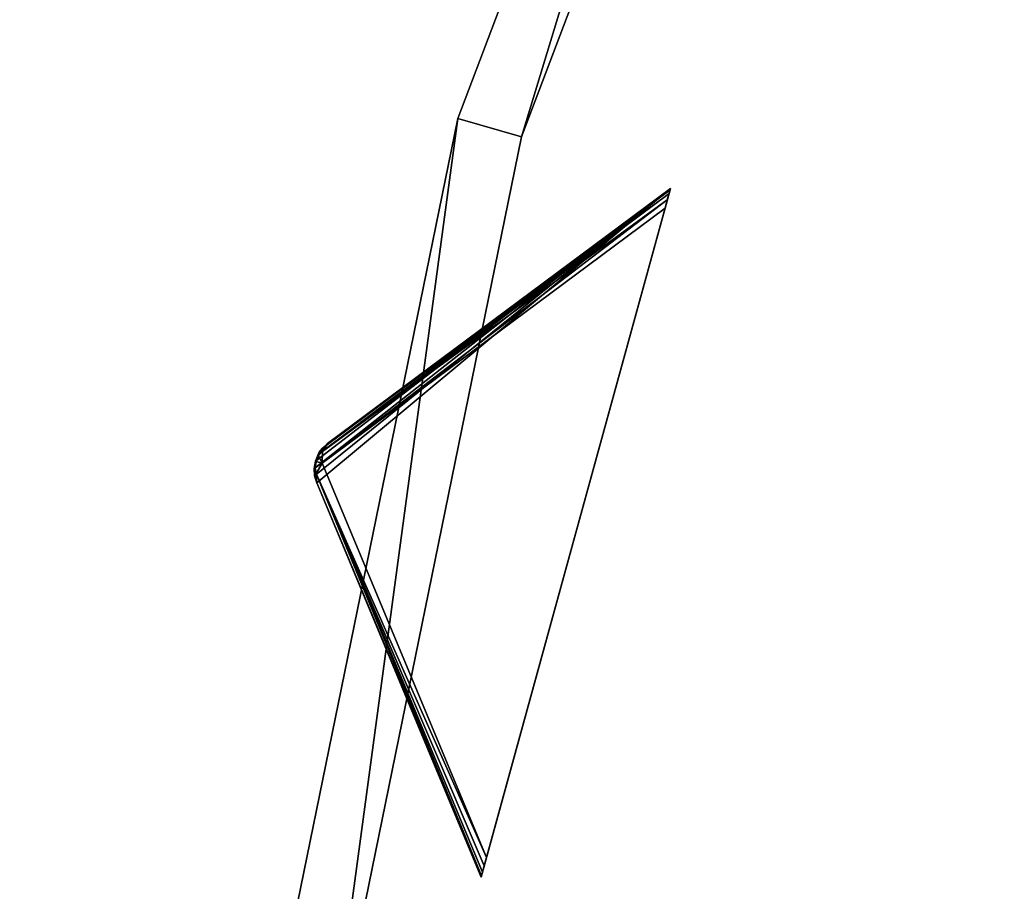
# Model space of a CAD drawing. Extents: x 1035 to 1594, y -280 to 280.
# Tile 164 of 256: x 1124 to 1153, y 28 to 54. Entities that reach past the tile are written whole.
import ezdxf

# ---------------------------------------------------------------- set-up
doc = ezdxf.new("R2010")
doc.units = 0
doc.header["$LTSCALE"] = 25.4
doc.layers.get('0').update_dxf_attribs({"color": 13, "linetype": 'CONTINUOUS'})

# ---------------------------------------------------------------- blocks, each defined once
blk = doc.blocks.new('GRUPUJ_2')
at = {"color": 254}
mesh = blk.add_polyface(dxfattribs=at)
corners = [(14.837, 235.741, 150), (4.191, 226.879, 139.866), (9.14, 215.009, 150), (4.129, 227.091, 139.717), (4.115, 227.311, 139.625), (4.15, 227.529, 139.594), (4.231, 227.734, 139.625), (4.356, 227.916, 139.717), (4.517, 228.067, 139.866)]
mesh.append_faces([[corners[k] for k in face] for face in [(0, 1, 2), (7, 0, 8)]], dxfattribs={"vtx0": -1, "color": 254})
mesh.append_faces([[corners[k] for k in face] for face in [(1, 0, 3), (3, 0, 4), (4, 0, 5), (5, 0, 6), (6, 0, 7)]], dxfattribs={"vtx0": -1, "vtx1": -1, "color": 254})
mesh = blk.add_polyface(dxfattribs=at)
corners = [(4.517, 228.067, 10.75), (14.837, 235.741, 0.616), (4.361, 227.828, 10.41)]
mesh.append_faces([[corners[k] for k in face] for face in [(0, 1, 2)]], dxfattribs={"color": 254})
mesh = blk.add_polyface(dxfattribs=at)
corners = [(4.361, 227.828, 10.41), (14.837, 235.741, 0.616), (14.827, 235.701, 0.357)]
mesh.append_faces([[corners[k] for k in face] for face in [(0, 1, 2)]], dxfattribs={"color": 254})
mesh = blk.add_polyface(dxfattribs=at)
corners = [(14.827, 235.701, 0.357), (14.794, 235.585, 0.162), (4.361, 227.828, 10.41)]
mesh.append_faces([[corners[k] for k in face] for face in [(0, 1, 2)]], dxfattribs={"color": 254})
mesh = blk.add_polyface(dxfattribs=at)
corners = [(14.794, 235.585, 0.162), (14.743, 235.397, 0.041), (4.361, 227.828, 10.41)]
mesh.append_faces([[corners[k] for k in face] for face in [(0, 1, 2)]], dxfattribs={"color": 254})
mesh = blk.add_polyface(dxfattribs=at)
corners = [(4.517, 228.067, 10.75), (14.837, 235.741, 150), (14.837, 235.741, 0.616), (4.517, 228.067, 139.866)]
mesh.append_faces([[corners[k] for k in face] for face in [(0, 1, 2), (1, 0, 3)]], dxfattribs={"vtx0": -1, "color": 254})
mesh = blk.add_polyface(dxfattribs=at)
corners = [(9.151, 215.049, 0.357), (9.14, 215.009, 150), (9.14, 215.009, 0.616), (14.837, 235.741, 150), (9.183, 215.165, 0.162), (9.235, 215.353, 0.041), (9.303, 215.603), (14.674, 235.147), (14.743, 235.397, 0.041), (14.794, 235.585, 0.162), (14.827, 235.701, 0.357), (14.837, 235.741, 0.616)]
mesh.append_faces([[corners[k] for k in face] for face in [(0, 1, 2), (3, 10, 11)]], dxfattribs={"vtx0": -1, "color": 254})
mesh.append_faces([[corners[k] for k in face] for face in [(1, 0, 3)]], dxfattribs={"vtx0": -1, "vtx1": -1, "color": 254})
mesh.append_faces([[corners[k] for k in face] for face in [(3, 0, 4), (3, 4, 5), (3, 5, 6), (3, 6, 7), (3, 7, 8), (3, 8, 9), (3, 9, 10)]], dxfattribs={"vtx0": -1, "vtx2": -1, "color": 254})
mesh = blk.add_polyface(dxfattribs=at)
corners = [(14.743, 235.397, 0.041), (14.674, 235.147), (4.354, 227.473, 10.134)]
mesh.append_faces([[corners[k] for k in face] for face in [(0, 1, 2)]], dxfattribs={"color": 254})
mesh = blk.add_polyface(dxfattribs=at)
corners = [(14.743, 235.397, 0.041), (4.354, 227.473, 10.134), (4.361, 227.828, 10.41)]
mesh.append_faces([[corners[k] for k in face] for face in [(0, 1, 2)]], dxfattribs={"color": 254})
mesh = blk.add_polyface(dxfattribs=at)
corners = [(14.674, 235.147), (9.303, 215.603), (4.354, 227.473, 10.134)]
mesh.append_faces([[corners[k] for k in face] for face in [(0, 1, 2)]], dxfattribs={"color": 254})
mesh = blk.add_polyface(dxfattribs=at)
corners = [(4.356, 227.916, 139.717), (4.269, 227.799, 10.75), (4.231, 227.734, 139.625)]
mesh.append_faces([[corners[k] for k in face] for face in [(0, 1, 2)]], dxfattribs={"color": 254})
mesh = blk.add_polyface(dxfattribs=at)
corners = [(4.517, 228.067, 10.75), (4.361, 227.828, 10.41), (4.248, 227.701, 10.507)]
mesh.append_faces([[corners[k] for k in face] for face in [(0, 1, 2)]], dxfattribs={"color": 254})
mesh = blk.add_polyface(dxfattribs=at)
corners = [(4.517, 228.067, 10.75), (4.248, 227.701, 10.507), (4.269, 227.799, 10.75)]
mesh.append_faces([[corners[k] for k in face] for face in [(0, 1, 2)]], dxfattribs={"color": 254})
mesh = blk.add_polyface(dxfattribs=at)
corners = [(4.517, 228.067, 10.75), (4.269, 227.799, 10.75), (4.356, 227.916, 139.717)]
mesh.append_faces([[corners[k] for k in face] for face in [(0, 1, 2)]], dxfattribs={"color": 254})
mesh = blk.add_polyface(dxfattribs=at)
corners = [(4.517, 228.067, 139.866), (4.517, 228.067, 10.75), (4.356, 227.916, 139.717)]
mesh.append_faces([[corners[k] for k in face] for face in [(0, 1, 2)]], dxfattribs={"color": 254})
mesh = blk.add_polyface(dxfattribs=at)
corners = [(4.231, 227.734, 10.75), (4.115, 227.311, 139.625), (4.15, 227.529, 139.594)]
mesh.append_faces([[corners[k] for k in face] for face in [(0, 1, 2)]], dxfattribs={"color": 254})
mesh = blk.add_polyface(dxfattribs=at)
corners = [(4.231, 227.734, 10.75), (4.248, 227.701, 10.507), (4.115, 227.311, 10.75)]
mesh.append_faces([[corners[k] for k in face] for face in [(0, 1, 2)]], dxfattribs={"color": 254})
mesh = blk.add_polyface(dxfattribs=at)
corners = [(4.231, 227.734, 10.75), (4.115, 227.311, 10.75), (4.115, 227.311, 139.625)]
mesh.append_faces([[corners[k] for k in face] for face in [(0, 1, 2)]], dxfattribs={"color": 254})
mesh = blk.add_polyface(dxfattribs=at)
corners = [(4.248, 227.701, 10.507), (4.171, 227.523, 10.541), (4.115, 227.311, 10.75)]
mesh.append_faces([[corners[k] for k in face] for face in [(0, 1, 2)]], dxfattribs={"color": 254})
mesh = blk.add_polyface(dxfattribs=at)
corners = [(4.231, 227.734, 10.75), (4.15, 227.529, 139.594), (4.231, 227.734, 139.625)]
mesh.append_faces([[corners[k] for k in face] for face in [(0, 1, 2)]], dxfattribs={"color": 254})
mesh = blk.add_polyface(dxfattribs=at)
corners = [(4.248, 227.701, 10.507), (4.354, 227.473, 10.134), (4.171, 227.523, 10.541)]
mesh.append_faces([[corners[k] for k in face] for face in [(0, 1, 2)]], dxfattribs={"color": 254})
mesh = blk.add_polyface(dxfattribs=at)
corners = [(4.269, 227.799, 10.75), (4.231, 227.734, 10.75), (4.231, 227.734, 139.625)]
mesh.append_faces([[corners[k] for k in face] for face in [(0, 1, 2)]], dxfattribs={"color": 254})
mesh = blk.add_polyface(dxfattribs=at)
corners = [(4.269, 227.799, 10.75), (4.248, 227.701, 10.507), (4.231, 227.734, 10.75)]
mesh.append_faces([[corners[k] for k in face] for face in [(0, 1, 2)]], dxfattribs={"color": 254})
mesh = blk.add_polyface(dxfattribs=at)
corners = [(4.361, 227.828, 10.41), (4.354, 227.473, 10.134), (4.248, 227.701, 10.507)]
mesh.append_faces([[corners[k] for k in face] for face in [(0, 1, 2)]], dxfattribs={"color": 254})
mesh = blk.add_polyface(dxfattribs=at)
corners = [(4.146, 227.332, 10.507), (4.179, 227.165, 10.41), (4.114, 227.236, 10.75)]
mesh.append_faces([[corners[k] for k in face] for face in [(0, 1, 2)]], dxfattribs={"color": 254})
mesh = blk.add_polyface(dxfattribs=at)
corners = [(4.146, 227.332, 10.507), (4.114, 227.236, 10.75), (4.115, 227.311, 10.75)]
mesh.append_faces([[corners[k] for k in face] for face in [(0, 1, 2)]], dxfattribs={"color": 254})
mesh = blk.add_polyface(dxfattribs=at)
corners = [(4.115, 227.311, 10.75), (4.114, 227.236, 10.75), (4.191, 226.879, 139.866)]
mesh.append_faces([[corners[k] for k in face] for face in [(0, 1, 2)]], dxfattribs={"color": 254})
mesh = blk.add_polyface(dxfattribs=at)
corners = [(4.171, 227.523, 10.541), (4.146, 227.332, 10.507), (4.115, 227.311, 10.75)]
mesh.append_faces([[corners[k] for k in face] for face in [(0, 1, 2)]], dxfattribs={"color": 254})
mesh = blk.add_polyface(dxfattribs=at)
corners = [(4.115, 227.311, 10.75), (4.129, 227.091, 139.717), (4.115, 227.311, 139.625)]
mesh.append_faces([[corners[k] for k in face] for face in [(0, 1, 2)]], dxfattribs={"color": 254})
mesh = blk.add_polyface(dxfattribs=at)
corners = [(4.115, 227.311, 10.75), (4.191, 226.879, 139.866), (4.129, 227.091, 139.717)]
mesh.append_faces([[corners[k] for k in face] for face in [(0, 1, 2)]], dxfattribs={"color": 254})
mesh = blk.add_polyface(dxfattribs=at)
corners = [(4.171, 227.523, 10.541), (4.354, 227.473, 10.134), (4.146, 227.332, 10.507)]
mesh.append_faces([[corners[k] for k in face] for face in [(0, 1, 2)]], dxfattribs={"color": 254})
mesh = blk.add_polyface(dxfattribs=at)
corners = [(4.354, 227.473, 10.134), (4.179, 227.165, 10.41), (4.146, 227.332, 10.507)]
mesh.append_faces([[corners[k] for k in face] for face in [(0, 1, 2)]], dxfattribs={"color": 254})
mesh = blk.add_polyface(dxfattribs=at)
corners = [(4.354, 227.473, 10.134), (9.303, 215.603), (4.179, 227.165, 10.41)]
mesh.append_faces([[corners[k] for k in face] for face in [(0, 1, 2)]], dxfattribs={"color": 254})
mesh = blk.add_polyface(dxfattribs=at)
corners = [(4.114, 227.236, 10.75), (4.191, 226.879, 10.75), (4.191, 226.879, 139.866)]
mesh.append_faces([[corners[k] for k in face] for face in [(0, 1, 2)]], dxfattribs={"color": 254})
mesh = blk.add_polyface(dxfattribs=at)
corners = [(4.114, 227.236, 10.75), (4.179, 227.165, 10.41), (4.191, 226.879, 10.75)]
mesh.append_faces([[corners[k] for k in face] for face in [(0, 1, 2)]], dxfattribs={"color": 254})
mesh = blk.add_polyface(dxfattribs=at)
corners = [(4.179, 227.165, 10.41), (9.151, 215.049, 0.357), (4.191, 226.879, 10.75)]
mesh.append_faces([[corners[k] for k in face] for face in [(0, 1, 2)]], dxfattribs={"color": 254})
mesh = blk.add_polyface(dxfattribs=at)
corners = [(4.179, 227.165, 10.41), (9.183, 215.165, 0.162), (9.151, 215.049, 0.357)]
mesh.append_faces([[corners[k] for k in face] for face in [(0, 1, 2)]], dxfattribs={"color": 254})
mesh = blk.add_polyface(dxfattribs=at)
corners = [(4.179, 227.165, 10.41), (9.303, 215.603), (9.235, 215.353, 0.041)]
mesh.append_faces([[corners[k] for k in face] for face in [(0, 1, 2)]], dxfattribs={"color": 254})
mesh = blk.add_polyface(dxfattribs=at)
corners = [(4.179, 227.165, 10.41), (9.235, 215.353, 0.041), (9.183, 215.165, 0.162)]
mesh.append_faces([[corners[k] for k in face] for face in [(0, 1, 2)]], dxfattribs={"color": 254})
mesh = blk.add_polyface(dxfattribs=at)
corners = [(4.191, 226.879, 139.866), (9.14, 215.009, 0.616), (9.14, 215.009, 150), (4.191, 226.879, 10.75)]
mesh.append_faces([[corners[k] for k in face] for face in [(0, 1, 2), (1, 0, 3)]], dxfattribs={"vtx0": -1, "color": 254})
mesh = blk.add_polyface(dxfattribs=at)
corners = [(4.191, 226.879, 10.75), (9.151, 215.049, 0.357), (9.14, 215.009, 0.616)]
mesh.append_faces([[corners[k] for k in face] for face in [(0, 1, 2)]], dxfattribs={"color": 254})
blk = doc.blocks.new('CRISTAL-M-7628-7627_STL_1')
at = {"color": 0}
blk.add_blockref('GRUPUJ_2', (99.022, -186.38, 117.002), dxfattribs=at)
at = {"color": 250}
mesh = blk.add_polyface(dxfattribs=at)
corners = [(5.38, -11.274, 430.002), (7.378, -11.194, 430.002), (7.194, 33.75, 430.002), (10.811, -56.007, 430.002), (12.771, -55.607, 430.002), (23.348, -99.289, 430.002), (25.218, -98.58, 430.002), (42.665, -140, 430.002), (44.397, -139, 430.002), (68.263, -177.085, 430.002), (69.812, -175.82, 430.002), (99.478, -209.583, 430.002), (100.804, -208.086, 430.002), (135.502, -236.653, 430.002), (136.571, -234.963, 430.002), (175.402, -257.594, 430.002), (176.186, -255.754, 430.002), (218.144, -271.864, 430.002), (218.623, -269.922, 430.002), (262.622, -279.092, 430.002), (262.783, -277.099, 430.002), (285.152, -280, 430.002), (285.152, -278, 430.002), (307.683, -279.092, 430.002), (307.522, -277.099, 430.002), (351.682, -269.922, 430.002), (352.161, -271.864, 430.002), (394.119, -255.754, 430.002), (394.903, -257.594, 430.002), (433.734, -234.963, 430.002), (434.803, -236.653, 430.002), (469.501, -208.086, 430.002), (470.827, -209.583, 430.002), (500.493, -175.82, 430.002), (502.042, -177.085, 430.002), (525.908, -139, 430.002), (527.64, -140, 430.002), (545.087, -98.58, 430.002), (546.957, -99.289, 430.002), (557.534, -55.607, 430.002), (559.494, -56.007, 430.002), (562.927, -11.194, 430.002), (564.925, -11.274, 430.002), (563.111, 33.75, 430.002), (9.179, 33.509, 430.002), (16.207, 77.901, 430.002), (18.128, 77.344, 430.002), (32.186, 120.034, 430.002), (33.993, 119.177, 430.002), (54.717, 159.058, 430.002), (56.363, 157.922, 430.002), (83.216, 193.963, 430.002), (84.658, 192.577, 430.002), (116.945, 223.844, 430.002), (118.146, 222.245, 430.002), (155.03, 247.928, 430.002), (155.959, 246.157, 430.002), (196.485, 265.59, 430.002), (197.119, 263.693, 430.002), (240.237, 276.374, 430.002), (240.558, 274.4, 430.002), (285.152, 280, 430.002), (285.152, 278, 430.002), (329.747, 274.4, 430.002), (330.068, 276.374, 430.002), (373.186, 263.693, 430.002), (373.819, 265.59, 430.002), (414.345, 246.157, 430.002), (415.275, 247.928, 430.002), (452.159, 222.245, 430.002), (453.36, 223.844, 430.002), (485.647, 192.577, 430.002), (487.089, 193.963, 430.002), (513.942, 157.922, 430.002), (515.588, 159.058, 430.002), (536.312, 119.177, 430.002), (538.119, 120.034, 430.002), (552.177, 77.344, 430.002), (554.098, 77.901, 430.002), (561.126, 33.509, 430.002)]
mesh.append_faces([[corners[k] for k in face] for face in [(0, 1, 2), (1, 3, 4), (4, 5, 6), (6, 7, 8), (8, 9, 10), (10, 11, 12), (12, 13, 14), (14, 15, 16), (16, 17, 18), (18, 19, 20), (20, 21, 22), (22, 23, 24), (24, 23, 25), (25, 26, 27), (27, 28, 29), (29, 30, 31), (31, 32, 33), (33, 34, 35), (35, 36, 37), (37, 38, 39), (39, 40, 41), (2, 44, 45), (44, 2, 1), (45, 46, 47), (47, 48, 49), (49, 50, 51), (51, 52, 53), (53, 54, 55), (55, 56, 57), (57, 58, 59), (59, 60, 61), (61, 63, 64), (64, 65, 66), (66, 67, 68), (68, 69, 70), (70, 71, 72), (72, 73, 74), (74, 75, 76), (76, 77, 78), (78, 79, 43)]], dxfattribs={"vtx0": -1, "vtx1": -1, "color": 250})
mesh.append_faces([[corners[k] for k in face] for face in [(1, 0, 3), (4, 3, 5), (6, 5, 7), (8, 7, 9), (10, 9, 11), (12, 11, 13), (14, 13, 15), (16, 15, 17), (18, 17, 19), (20, 19, 21), (22, 21, 23), (25, 23, 26), (27, 26, 28), (29, 28, 30), (31, 30, 32), (33, 32, 34), (35, 34, 36), (37, 36, 38), (39, 38, 40), (41, 40, 42), (41, 42, 43), (45, 44, 46), (47, 46, 48), (49, 48, 50), (51, 50, 52), (53, 52, 54), (55, 54, 56), (57, 56, 58), (59, 58, 60), (61, 60, 62), (61, 62, 63), (64, 63, 65), (66, 65, 67), (68, 67, 69), (70, 69, 71), (72, 71, 73), (74, 73, 75), (76, 75, 77), (78, 77, 79), (43, 79, 41)]], dxfattribs={"vtx0": -1, "vtx2": -1, "color": 250})
mesh = blk.add_polyface(dxfattribs=at)
corners = [(7.194, 33.75, 410.002), (9.179, 33.509, 410.002), (7.378, -11.194, 410.002), (16.207, 77.901, 410.002), (18.128, 77.344, 410.002), (32.186, 120.034, 410.002), (33.993, 119.177, 410.002), (54.717, 159.058, 410.002), (56.363, 157.922, 410.002), (83.216, 193.963, 410.002), (84.658, 192.577, 410.002), (116.945, 223.844, 410.002), (118.146, 222.245, 410.002), (155.03, 247.928, 410.002), (155.959, 246.157, 410.002), (196.485, 265.59, 410.002), (197.119, 263.693, 410.002), (240.237, 276.374, 410.002), (240.558, 274.4, 410.002), (285.152, 280, 410.002), (285.152, 278, 410.002), (330.068, 276.374, 410.002), (329.747, 274.4, 410.002), (373.186, 263.693, 410.002), (373.819, 265.59, 410.002), (414.345, 246.157, 410.002), (415.275, 247.928, 410.002), (452.159, 222.245, 410.002), (453.36, 223.844, 410.002), (485.647, 192.577, 410.002), (487.089, 193.963, 410.002), (513.942, 157.922, 410.002), (515.588, 159.058, 410.002), (536.312, 119.177, 410.002), (538.119, 120.034, 410.002), (552.177, 77.344, 410.002), (554.098, 77.901, 410.002), (561.126, 33.509, 410.002), (563.111, 33.75, 410.002), (562.927, -11.194, 410.002), (5.38, -11.274, 410.002), (10.811, -56.007, 410.002), (12.771, -55.607, 410.002), (23.348, -99.289, 410.002), (25.218, -98.58, 410.002), (42.665, -140, 410.002), (44.397, -139, 410.002), (68.263, -177.085, 410.002), (69.812, -175.82, 410.002), (99.478, -209.583, 410.002), (100.804, -208.086, 410.002), (135.502, -236.653, 410.002), (136.571, -234.963, 410.002), (175.402, -257.594, 410.002), (176.186, -255.754, 410.002), (218.144, -271.864, 410.002), (218.623, -269.922, 410.002), (262.622, -279.092, 410.002), (262.783, -277.099, 410.002), (285.152, -280, 410.002), (285.152, -278, 410.002), (307.522, -277.099, 410.002), (307.683, -279.092, 410.002), (351.682, -269.922, 410.002), (352.161, -271.864, 410.002), (394.119, -255.754, 410.002), (394.903, -257.594, 410.002), (433.734, -234.963, 410.002), (434.803, -236.653, 410.002), (469.501, -208.086, 410.002), (470.827, -209.583, 410.002), (500.493, -175.82, 410.002), (502.042, -177.085, 410.002), (525.908, -139, 410.002), (527.64, -140, 410.002), (545.087, -98.58, 410.002), (546.957, -99.289, 410.002), (557.534, -55.607, 410.002), (559.494, -56.007, 410.002), (564.925, -11.274, 410.002)]
mesh.append_faces([[corners[k] for k in face] for face in [(1, 3, 4), (4, 5, 6), (6, 7, 8), (8, 9, 10), (10, 11, 12), (12, 13, 14), (14, 15, 16), (16, 17, 18), (18, 19, 20), (20, 21, 22), (22, 21, 23), (23, 24, 25), (25, 26, 27), (27, 28, 29), (29, 30, 31), (31, 32, 33), (33, 34, 35), (35, 36, 37), (37, 38, 39), (40, 2, 41), (41, 42, 43), (43, 44, 45), (45, 46, 47), (47, 48, 49), (49, 50, 51), (51, 52, 53), (53, 54, 55), (55, 56, 57), (57, 58, 59), (59, 61, 62), (62, 63, 64), (64, 65, 66), (66, 67, 68), (68, 69, 70), (70, 71, 72), (72, 73, 74), (74, 75, 76), (76, 77, 78), (78, 39, 79), (79, 39, 38)]], dxfattribs={"vtx0": -1, "vtx1": -1, "color": 250})
mesh.append_faces([[corners[k] for k in face] for face in [(0, 1, 2), (1, 0, 3), (4, 3, 5), (6, 5, 7), (8, 7, 9), (10, 9, 11), (12, 11, 13), (14, 13, 15), (16, 15, 17), (18, 17, 19), (20, 19, 21), (23, 21, 24), (25, 24, 26), (27, 26, 28), (29, 28, 30), (31, 30, 32), (33, 32, 34), (35, 34, 36), (37, 36, 38), (2, 40, 0), (41, 2, 42), (43, 42, 44), (45, 44, 46), (47, 46, 48), (49, 48, 50), (51, 50, 52), (53, 52, 54), (55, 54, 56), (57, 56, 58), (59, 58, 60), (59, 60, 61), (62, 61, 63), (64, 63, 65), (66, 65, 67), (68, 67, 69), (70, 69, 71), (72, 71, 73), (74, 73, 75), (76, 75, 77), (78, 77, 39)]], dxfattribs={"vtx0": -1, "vtx2": -1, "color": 250})
mesh = blk.add_polyface(dxfattribs=at)
corners = [(22.865, -10.57, 417.002), (24.864, -10.489, 417.002), (24.566, 31.641, 417.002), (27.957, -52.507, 417.002), (29.917, -52.107, 417.002), (39.711, -93.084, 417.002), (41.581, -92.375, 417.002), (57.821, -131.25, 417.002), (59.553, -130.25, 417.002), (81.819, -166.017, 417.002), (83.368, -164.752, 417.002), (111.083, -196.484, 417.002), (112.409, -194.987, 417.002), (144.855, -221.862, 417.002), (145.924, -220.172, 417.002), (182.261, -241.495, 417.002), (183.045, -239.655, 417.002), (222.332, -254.872, 417.002), (222.811, -252.93, 417.002), (264.03, -261.649, 417.002), (264.191, -259.655, 417.002), (285.152, -262.5, 417.002), (285.152, -260.5, 417.002), (306.275, -261.649, 417.002), (306.114, -259.655, 417.002), (347.494, -252.93, 417.002), (347.973, -254.872, 417.002), (387.26, -239.655, 417.002), (388.044, -241.495, 417.002), (424.381, -220.172, 417.002), (425.45, -221.862, 417.002), (457.896, -194.987, 417.002), (459.222, -196.484, 417.002), (486.937, -164.752, 417.002), (488.486, -166.017, 417.002), (510.752, -130.25, 417.002), (512.484, -131.25, 417.002), (528.724, -92.375, 417.002), (530.594, -93.084, 417.002), (540.388, -52.107, 417.002), (542.348, -52.507, 417.002), (545.441, -10.489, 417.002), (547.44, -10.57, 417.002), (545.739, 31.641, 417.002), (26.552, 31.4, 417.002), (33.016, 73.032, 417.002), (34.937, 72.476, 417.002), (47.997, 112.532, 417.002), (49.804, 111.674, 417.002), (69.119, 149.117, 417.002), (70.765, 147.981, 417.002), (95.837, 181.84, 417.002), (97.279, 180.455, 417.002), (127.458, 209.854, 417.002), (128.659, 208.255, 417.002), (163.163, 232.432, 417.002), (164.092, 230.661, 417.002), (202.027, 248.991, 417.002), (202.66, 247.094, 417.002), (243.044, 259.101, 417.002), (243.365, 257.127, 417.002), (285.152, 262.5, 417.002), (285.152, 260.5, 417.002), (326.94, 257.127, 417.002), (327.26, 259.101, 417.002), (367.644, 247.094, 417.002), (368.278, 248.991, 417.002), (406.213, 230.661, 417.002), (407.142, 232.432, 417.002), (441.646, 208.255, 417.002), (442.847, 209.854, 417.002), (473.026, 180.455, 417.002), (474.468, 181.84, 417.002), (499.54, 147.981, 417.002), (501.186, 149.117, 417.002), (520.501, 111.674, 417.002), (522.308, 112.532, 417.002), (535.367, 72.476, 417.002), (537.288, 73.032, 417.002), (543.753, 31.4, 417.002)]
mesh.append_faces([[corners[k] for k in face] for face in [(0, 1, 2), (1, 3, 4), (4, 5, 6), (6, 7, 8), (8, 9, 10), (10, 11, 12), (12, 13, 14), (14, 15, 16), (16, 17, 18), (18, 19, 20), (20, 21, 22), (22, 23, 24), (24, 23, 25), (25, 26, 27), (27, 28, 29), (29, 30, 31), (31, 32, 33), (33, 34, 35), (35, 36, 37), (37, 38, 39), (39, 40, 41), (2, 44, 45), (44, 2, 1), (45, 46, 47), (47, 48, 49), (49, 50, 51), (51, 52, 53), (53, 54, 55), (55, 56, 57), (57, 58, 59), (59, 60, 61), (61, 63, 64), (64, 65, 66), (66, 67, 68), (68, 69, 70), (70, 71, 72), (72, 73, 74), (74, 75, 76), (76, 77, 78), (78, 79, 43)]], dxfattribs={"vtx0": -1, "vtx1": -1, "color": 250})
mesh.append_faces([[corners[k] for k in face] for face in [(1, 0, 3), (4, 3, 5), (6, 5, 7), (8, 7, 9), (10, 9, 11), (12, 11, 13), (14, 13, 15), (16, 15, 17), (18, 17, 19), (20, 19, 21), (22, 21, 23), (25, 23, 26), (27, 26, 28), (29, 28, 30), (31, 30, 32), (33, 32, 34), (35, 34, 36), (37, 36, 38), (39, 38, 40), (41, 40, 42), (41, 42, 43), (45, 44, 46), (47, 46, 48), (49, 48, 50), (51, 50, 52), (53, 52, 54), (55, 54, 56), (57, 56, 58), (59, 58, 60), (61, 60, 62), (61, 62, 63), (64, 63, 65), (66, 65, 67), (68, 67, 69), (70, 69, 71), (72, 71, 73), (74, 73, 75), (76, 75, 77), (78, 77, 79), (43, 79, 41)]], dxfattribs={"vtx0": -1, "vtx2": -1, "color": 250})
mesh = blk.add_polyface(dxfattribs=at)
corners = [(24.566, 31.641, 410.002), (26.552, 31.4, 410.002), (24.864, -10.489, 410.002), (33.016, 73.032, 410.002), (34.937, 72.476, 410.002), (47.997, 112.532, 410.002), (49.804, 111.674, 410.002), (69.119, 149.117, 410.002), (70.765, 147.981, 410.002), (95.837, 181.84, 410.002), (97.279, 180.455, 410.002), (127.458, 209.854, 410.002), (128.659, 208.255, 410.002), (163.163, 232.432, 410.002), (164.092, 230.661, 410.002), (202.027, 248.991, 410.002), (202.66, 247.094, 410.002), (243.044, 259.101, 410.002), (243.365, 257.127, 410.002), (285.152, 262.5, 410.002), (285.152, 260.5, 410.002), (327.26, 259.101, 410.002), (326.94, 257.127, 410.002), (367.644, 247.094, 410.002), (368.278, 248.991, 410.002), (406.213, 230.661, 410.002), (407.142, 232.432, 410.002), (441.646, 208.255, 410.002), (442.847, 209.854, 410.002), (473.026, 180.455, 410.002), (474.468, 181.84, 410.002), (499.54, 147.981, 410.002), (501.186, 149.117, 410.002), (520.501, 111.674, 410.002), (522.308, 112.532, 410.002), (535.367, 72.476, 410.002), (537.288, 73.032, 410.002), (543.753, 31.4, 410.002), (545.739, 31.641, 410.002), (545.441, -10.489, 410.002), (22.865, -10.57, 410.002), (27.957, -52.507, 410.002), (29.917, -52.107, 410.002), (39.711, -93.084, 410.002), (41.581, -92.375, 410.002), (57.821, -131.25, 410.002), (59.553, -130.25, 410.002), (81.819, -166.017, 410.002), (83.368, -164.752, 410.002), (111.083, -196.484, 410.002), (112.409, -194.987, 410.002), (144.855, -221.862, 410.002), (145.924, -220.172, 410.002), (182.261, -241.495, 410.002), (183.045, -239.655, 410.002), (222.332, -254.872, 410.002), (222.811, -252.93, 410.002), (264.03, -261.649, 410.002), (264.191, -259.655, 410.002), (285.152, -262.5, 410.002), (285.152, -260.5, 410.002), (306.114, -259.655, 410.002), (306.275, -261.649, 410.002), (347.494, -252.93, 410.002), (347.973, -254.872, 410.002), (387.26, -239.655, 410.002), (388.044, -241.495, 410.002), (424.381, -220.172, 410.002), (425.45, -221.862, 410.002), (457.896, -194.987, 410.002), (459.222, -196.484, 410.002), (486.937, -164.752, 410.002), (488.486, -166.017, 410.002), (510.752, -130.25, 410.002), (512.484, -131.25, 410.002), (528.724, -92.375, 410.002), (530.594, -93.084, 410.002), (540.388, -52.107, 410.002), (542.348, -52.507, 410.002), (547.44, -10.57, 410.002)]
mesh.append_faces([[corners[k] for k in face] for face in [(1, 3, 4), (4, 5, 6), (6, 7, 8), (8, 9, 10), (10, 11, 12), (12, 13, 14), (14, 15, 16), (16, 17, 18), (18, 19, 20), (20, 21, 22), (22, 21, 23), (23, 24, 25), (25, 26, 27), (27, 28, 29), (29, 30, 31), (31, 32, 33), (33, 34, 35), (35, 36, 37), (37, 38, 39), (40, 2, 41), (41, 42, 43), (43, 44, 45), (45, 46, 47), (47, 48, 49), (49, 50, 51), (51, 52, 53), (53, 54, 55), (55, 56, 57), (57, 58, 59), (59, 61, 62), (62, 63, 64), (64, 65, 66), (66, 67, 68), (68, 69, 70), (70, 71, 72), (72, 73, 74), (74, 75, 76), (76, 77, 78), (78, 39, 79), (79, 39, 38)]], dxfattribs={"vtx0": -1, "vtx1": -1, "color": 250})
mesh.append_faces([[corners[k] for k in face] for face in [(0, 1, 2), (1, 0, 3), (4, 3, 5), (6, 5, 7), (8, 7, 9), (10, 9, 11), (12, 11, 13), (14, 13, 15), (16, 15, 17), (18, 17, 19), (20, 19, 21), (23, 21, 24), (25, 24, 26), (27, 26, 28), (29, 28, 30), (31, 30, 32), (33, 32, 34), (35, 34, 36), (37, 36, 38), (2, 40, 0), (41, 2, 42), (43, 42, 44), (45, 44, 46), (47, 46, 48), (49, 48, 50), (51, 50, 52), (53, 52, 54), (55, 54, 56), (57, 56, 58), (59, 58, 60), (59, 60, 61), (62, 61, 63), (64, 63, 65), (66, 65, 67), (68, 67, 69), (70, 69, 71), (72, 71, 73), (74, 73, 75), (76, 75, 77), (78, 77, 39)]], dxfattribs={"vtx0": -1, "vtx2": -1, "color": 250})
mesh = blk.add_polyface(dxfattribs=at)
corners = [(100.302, -7.449, 284.002), (102.301, -7.369, 284.002), (101.501, 22.299, 284.002), (103.891, -37.005, 284.002), (105.851, -36.605, 284.002), (112.174, -65.602, 284.002), (114.044, -64.893, 284.002), (124.938, -92.5, 284.002), (126.67, -91.5, 284.002), (141.851, -117.002, 284.002), (143.4, -115.738, 284.002), (162.475, -138.474, 284.002), (163.801, -136.977, 284.002), (186.276, -156.36, 284.002), (187.345, -154.67, 284.002), (212.639, -170.196, 284.002), (213.423, -168.356, 284.002), (240.879, -179.624, 284.002), (241.358, -177.682, 284.002), (270.266, -184.4, 284.002), (270.427, -182.407, 284.002), (285.152, -185, 284.002), (285.152, -183, 284.002), (300.039, -184.4, 284.002), (299.878, -182.407, 284.002), (328.947, -177.682, 284.002), (329.426, -179.624, 284.002), (356.882, -168.356, 284.002), (357.666, -170.196, 284.002), (382.96, -154.67, 284.002), (384.029, -156.36, 284.002), (406.504, -136.977, 284.002), (407.83, -138.474, 284.002), (426.905, -115.738, 284.002), (428.454, -117.002, 284.002), (443.635, -91.5, 284.002), (445.367, -92.5, 284.002), (456.26, -64.893, 284.002), (458.13, -65.602, 284.002), (464.454, -36.605, 284.002), (466.414, -37.005, 284.002), (468.004, -7.369, 284.002), (470.002, -7.449, 284.002), (468.804, 22.299, 284.002), (103.487, 22.058, 284.002), (107.457, 51.47, 284.002), (109.378, 50.914, 284.002), (118.014, 79.308, 284.002), (119.821, 78.451, 284.002), (132.9, 105.092, 284.002), (134.546, 103.956, 284.002), (151.73, 128.154, 284.002), (153.172, 126.769, 284.002), (174.015, 147.897, 284.002), (175.217, 146.298, 284.002), (199.179, 163.809, 284.002), (200.108, 162.038, 284.002), (226.569, 175.479, 284.002), (227.202, 173.582, 284.002), (255.476, 182.604, 284.002), (255.797, 180.63, 284.002), (285.152, 185, 284.002), (285.152, 183, 284.002), (314.508, 180.63, 284.002), (314.829, 182.604, 284.002), (343.103, 173.582, 284.002), (343.736, 175.479, 284.002), (370.197, 162.038, 284.002), (371.126, 163.809, 284.002), (395.088, 146.298, 284.002), (396.29, 147.897, 284.002), (417.133, 126.769, 284.002), (418.575, 128.154, 284.002), (435.759, 103.956, 284.002), (437.404, 105.092, 284.002), (450.484, 78.451, 284.002), (452.291, 79.308, 284.002), (460.927, 50.914, 284.002), (462.848, 51.47, 284.002), (466.818, 22.058, 284.002)]
mesh.append_faces([[corners[k] for k in face] for face in [(0, 1, 2), (1, 3, 4), (4, 5, 6), (6, 7, 8), (8, 9, 10), (10, 11, 12), (12, 13, 14), (14, 15, 16), (16, 17, 18), (18, 19, 20), (20, 21, 22), (22, 23, 24), (24, 23, 25), (25, 26, 27), (27, 28, 29), (29, 30, 31), (31, 32, 33), (33, 34, 35), (35, 36, 37), (37, 38, 39), (39, 40, 41), (2, 44, 45), (44, 2, 1), (45, 46, 47), (47, 48, 49), (49, 50, 51), (51, 52, 53), (53, 54, 55), (55, 56, 57), (57, 58, 59), (59, 60, 61), (61, 63, 64), (64, 65, 66), (66, 67, 68), (68, 69, 70), (70, 71, 72), (72, 73, 74), (74, 75, 76), (76, 77, 78), (78, 79, 43)]], dxfattribs={"vtx0": -1, "vtx1": -1, "color": 250})
mesh.append_faces([[corners[k] for k in face] for face in [(1, 0, 3), (4, 3, 5), (6, 5, 7), (8, 7, 9), (10, 9, 11), (12, 11, 13), (14, 13, 15), (16, 15, 17), (18, 17, 19), (20, 19, 21), (22, 21, 23), (25, 23, 26), (27, 26, 28), (29, 28, 30), (31, 30, 32), (33, 32, 34), (35, 34, 36), (37, 36, 38), (39, 38, 40), (41, 40, 42), (41, 42, 43), (45, 44, 46), (47, 46, 48), (49, 48, 50), (51, 50, 52), (53, 52, 54), (55, 54, 56), (57, 56, 58), (59, 58, 60), (61, 60, 62), (61, 62, 63), (64, 63, 65), (66, 65, 67), (68, 67, 69), (70, 69, 71), (72, 71, 73), (74, 73, 75), (76, 75, 77), (78, 77, 79), (43, 79, 41)]], dxfattribs={"vtx0": -1, "vtx2": -1, "color": 250})
mesh = blk.add_polyface(dxfattribs=at)
corners = [(101.501, 22.299, 277.002), (103.487, 22.058, 277.002), (102.301, -7.369, 277.002), (107.457, 51.47, 277.002), (109.378, 50.914, 277.002), (118.014, 79.308, 277.002), (119.821, 78.451, 277.002), (132.9, 105.092, 277.002), (134.546, 103.956, 277.002), (151.73, 128.154, 277.002), (153.172, 126.769, 277.002), (174.015, 147.897, 277.002), (175.217, 146.298, 277.002), (199.179, 163.809, 277.002), (200.108, 162.038, 277.002), (226.569, 175.479, 277.002), (227.202, 173.582, 277.002), (255.476, 182.604, 277.002), (255.797, 180.63, 277.002), (285.152, 185, 277.002), (285.152, 183, 277.002), (314.829, 182.604, 277.002), (314.508, 180.63, 277.002), (343.103, 173.582, 277.002), (343.736, 175.479, 277.002), (370.197, 162.038, 277.002), (371.126, 163.809, 277.002), (395.088, 146.298, 277.002), (396.29, 147.897, 277.002), (417.133, 126.769, 277.002), (418.575, 128.154, 277.002), (435.759, 103.956, 277.002), (437.404, 105.092, 277.002), (450.484, 78.451, 277.002), (452.291, 79.308, 277.002), (460.927, 50.914, 277.002), (462.848, 51.47, 277.002), (466.818, 22.058, 277.002), (468.804, 22.299, 277.002), (468.004, -7.369, 277.002), (100.302, -7.449, 277.002), (103.891, -37.005, 277.002), (105.851, -36.605, 277.002), (112.174, -65.602, 277.002), (114.044, -64.893, 277.002), (124.938, -92.5, 277.002), (126.67, -91.5, 277.002), (141.851, -117.002, 277.002), (143.4, -115.738, 277.002), (162.475, -138.474, 277.002), (163.801, -136.977, 277.002), (186.276, -156.36, 277.002), (187.345, -154.67, 277.002), (212.639, -170.196, 277.002), (213.423, -168.356, 277.002), (240.879, -179.624, 277.002), (241.358, -177.682, 277.002), (270.266, -184.4, 277.002), (270.427, -182.407, 277.002), (285.152, -185, 277.002), (285.152, -183, 277.002), (299.878, -182.407, 277.002), (300.039, -184.4, 277.002), (328.947, -177.682, 277.002), (329.426, -179.624, 277.002), (356.882, -168.356, 277.002), (357.666, -170.196, 277.002), (382.96, -154.67, 277.002), (384.029, -156.36, 277.002), (406.504, -136.977, 277.002), (407.83, -138.474, 277.002), (426.905, -115.738, 277.002), (428.454, -117.002, 277.002), (443.635, -91.5, 277.002), (445.367, -92.5, 277.002), (456.26, -64.893, 277.002), (458.13, -65.602, 277.002), (464.454, -36.605, 277.002), (466.414, -37.005, 277.002), (470.002, -7.449, 277.002)]
mesh.append_faces([[corners[k] for k in face] for face in [(1, 3, 4), (4, 5, 6), (6, 7, 8), (8, 9, 10), (10, 11, 12), (12, 13, 14), (14, 15, 16), (16, 17, 18), (18, 19, 20), (20, 21, 22), (22, 21, 23), (23, 24, 25), (25, 26, 27), (27, 28, 29), (29, 30, 31), (31, 32, 33), (33, 34, 35), (35, 36, 37), (37, 38, 39), (40, 2, 41), (41, 42, 43), (43, 44, 45), (45, 46, 47), (47, 48, 49), (49, 50, 51), (51, 52, 53), (53, 54, 55), (55, 56, 57), (57, 58, 59), (59, 61, 62), (62, 63, 64), (64, 65, 66), (66, 67, 68), (68, 69, 70), (70, 71, 72), (72, 73, 74), (74, 75, 76), (76, 77, 78), (78, 39, 79), (79, 39, 38)]], dxfattribs={"vtx0": -1, "vtx1": -1, "color": 250})
mesh.append_faces([[corners[k] for k in face] for face in [(0, 1, 2), (1, 0, 3), (4, 3, 5), (6, 5, 7), (8, 7, 9), (10, 9, 11), (12, 11, 13), (14, 13, 15), (16, 15, 17), (18, 17, 19), (20, 19, 21), (23, 21, 24), (25, 24, 26), (27, 26, 28), (29, 28, 30), (31, 30, 32), (33, 32, 34), (35, 34, 36), (37, 36, 38), (2, 40, 0), (41, 2, 42), (43, 42, 44), (45, 44, 46), (47, 46, 48), (49, 48, 50), (51, 50, 52), (53, 52, 54), (55, 54, 56), (57, 56, 58), (59, 58, 60), (59, 60, 61), (62, 61, 63), (64, 63, 65), (66, 65, 67), (68, 67, 69), (70, 69, 71), (72, 71, 73), (74, 73, 75), (76, 75, 77), (78, 77, 39)]], dxfattribs={"vtx0": -1, "vtx2": -1, "color": 250})
mesh = blk.add_polyface(dxfattribs=at)
corners = [(118.014, 79.308, 284.002), (107.457, 51.47, 277.002), (107.457, 51.47, 284.002), (118.014, 79.308, 277.002)]
mesh.append_faces([[corners[k] for k in face] for face in [(0, 1, 2), (1, 0, 3)]], dxfattribs={"vtx0": -1, "color": 250})
mesh = blk.add_polyface(dxfattribs=at)
corners = [(119.821, 78.451, 277.002), (109.378, 50.914, 284.002), (109.378, 50.914, 277.002), (119.821, 78.451, 284.002)]
mesh.append_faces([[corners[k] for k in face] for face in [(0, 1, 2), (1, 0, 3)]], dxfattribs={"vtx0": -1, "color": 250})
mesh = blk.add_polyface(dxfattribs=at)
corners = [(107.457, 51.47, 284.002), (101.501, 22.299, 277.002), (101.501, 22.299, 284.002), (107.457, 51.47, 277.002)]
mesh.append_faces([[corners[k] for k in face] for face in [(0, 1, 2), (1, 0, 3)]], dxfattribs={"vtx0": -1, "color": 250})
mesh = blk.add_polyface(dxfattribs=at)
corners = [(109.378, 50.914, 277.002), (103.487, 22.058, 284.002), (103.487, 22.058, 277.002), (109.378, 50.914, 284.002)]
mesh.append_faces([[corners[k] for k in face] for face in [(0, 1, 2), (1, 0, 3)]], dxfattribs={"vtx0": -1, "color": 250})
blk = doc.blocks.new('GRUPUJ_5')
at = {"color": 0}
blk.add_blockref('CRISTAL-M-7628-7627_STL_1', (-5.38, 280, -0.002), dxfattribs=at)
blk = doc.blocks.new('GRUPUJ_8')
at = {"color": 0}
blk.add_blockref('GRUPUJ_5', (0, 0), dxfattribs=at)

msp = doc.modelspace()

# ---------------------------------------------------------------- block references
at = {"color": 0}
msp.add_blockref('GRUPUJ_8', (1034.78, -280, 0.002), dxfattribs=at)

doc.saveas('drawing.dxf')
